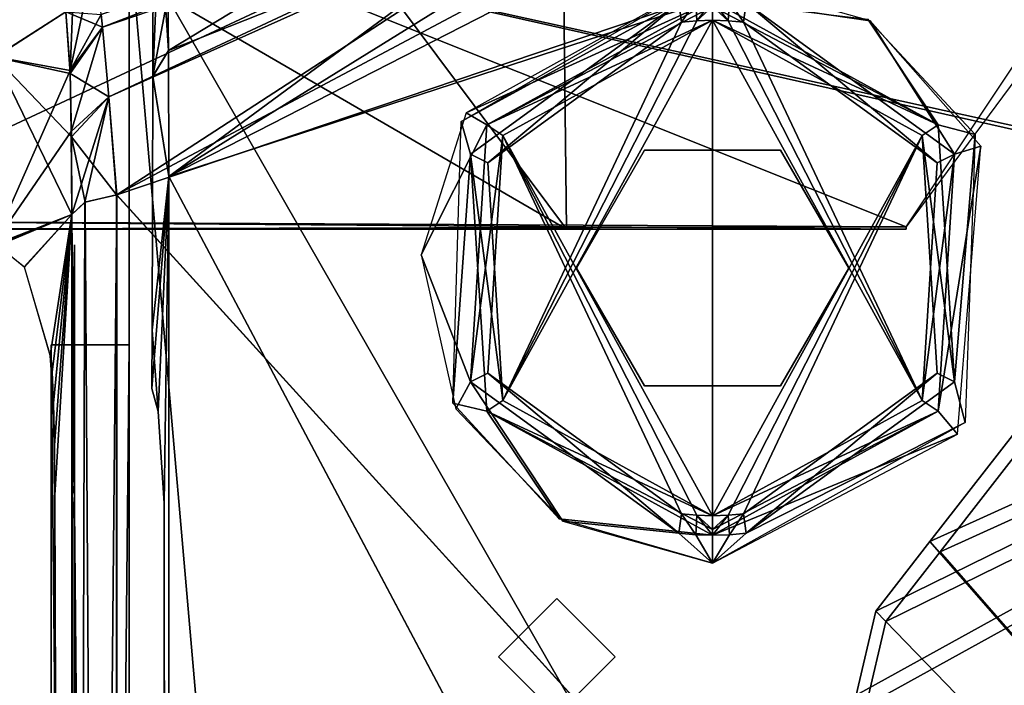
# Model space of a CAD drawing. Header units: millimetres. Extents: x -137 to 239, y -69 to 620.
# Tile 66 of 100: x -68 to -42, y 364 to 381. Entities that reach past the tile are written whole.
import ezdxf

# ---------------------------------------------------------------- set-up
doc = ezdxf.new("R2010")
doc.units = ezdxf.units.MM
doc.header["$LTSCALE"] = 65.185185
for name, color, linetype in [('1015', 7, 'CONTINUOUS'), ('1022', 7, 'CONTINUOUS'), ('1037', 7, 'CONTINUOUS'), ('1038', 7, 'CONTINUOUS'), ('105', 7, 'CONTINUOUS'), ('106', 7, 'CONTINUOUS'), ('114', 7, 'CONTINUOUS'), ('115', 7, 'CONTINUOUS'), ('1234', 7, 'CONTINUOUS'), ('1241', 7, 'CONTINUOUS'), ('131', 7, 'CONTINUOUS'), ('132', 7, 'CONTINUOUS'), ('133', 7, 'CONTINUOUS'), ('162', 7, 'CONTINUOUS'), ('178', 7, 'CONTINUOUS'), ('179', 7, 'CONTINUOUS'), ('180', 7, 'CONTINUOUS'), ('198', 7, 'CONTINUOUS'), ('199', 7, 'CONTINUOUS'), ('200', 7, 'CONTINUOUS'), ('226', 7, 'CONTINUOUS'), ('231', 7, 'CONTINUOUS'), ('358', 7, 'CONTINUOUS'), ('359', 7, 'CONTINUOUS'), ('360', 7, 'CONTINUOUS'), ('363', 7, 'CONTINUOUS'), ('63', 7, 'CONTINUOUS'), ('666', 7, 'CONTINUOUS'), ('67', 7, 'CONTINUOUS'), ('68', 7, 'CONTINUOUS'), ('692', 7, 'CONTINUOUS'), ('72', 7, 'CONTINUOUS'), ('768', 7, 'CONTINUOUS'), ('769', 7, 'CONTINUOUS'), ('772', 7, 'CONTINUOUS'), ('773', 7, 'CONTINUOUS'), ('864', 7, 'CONTINUOUS'), ('865', 7, 'CONTINUOUS'), ('882', 7, 'CONTINUOUS'), ('883', 7, 'CONTINUOUS'), ('884', 7, 'CONTINUOUS'), ('885', 7, 'CONTINUOUS'), ('886', 7, 'CONTINUOUS'), ('917', 7, 'CONTINUOUS'), ('918', 7, 'CONTINUOUS'), ('920', 7, 'CONTINUOUS'), ('956', 7, 'CONTINUOUS'), ('957', 7, 'CONTINUOUS'), ('989', 7, 'CONTINUOUS'), ('990', 7, 'CONTINUOUS'), ('991', 7, 'CONTINUOUS'), ('992', 7, 'CONTINUOUS'), ('993', 7, 'CONTINUOUS')]:
    doc.layers.add(name, color=color, linetype=linetype)

msp = doc.modelspace()

# ---------------------------------------------------------------- linework, layer by layer
at = {"layer": '1015', "color": 7, "linetype": 'Continuous'}
for points in [[(-66.4, 375.397, 140.465), (-66.458, 373.198, 140.5), (-66.458, 372.638, 158.584), (-66.4, 375.397, 140.465)], [(-66.4, 374.831, 158.755), (-66.4, 375.397, 140.465), (-66.458, 372.638, 158.584), (-66.4, 374.831, 158.755)], [(-66.4, 372.553, 176.911), (-66.4, 374.831, 158.755), (-66.458, 370.386, 176.535), (-66.4, 372.553, 176.911)], [(-66.458, 370.386, 176.535), (-66.4, 374.831, 158.755), (-66.458, 372.638, 158.584), (-66.458, 370.386, 176.535)]]:
    msp.add_3dface(points, dxfattribs=at)
at = {"layer": '1022', "color": 7, "linetype": 'Continuous'}
for points in [[(-66.4, 368.954, 180.994), (-66.458, 368.309, 178.891), (-66.458, 275.394, 199.972), (-66.4, 368.954, 180.994)], [(-66.4, 246.253, 205.87), (-66.4, 368.954, 180.994), (-66.458, 275.394, 199.972), (-66.4, 246.253, 205.87)]]:
    msp.add_3dface(points, dxfattribs=at)
at = {"layer": '1037', "linetype": 'Continuous'}
for points in [[(-14.915, 334.047, 210.017), (-14.915, 381.149, 196.51), (-46.307, 363.811, 192.731), (-14.915, 334.047, 210.017)], [(-46.307, 363.811, 192.731), (-14.915, 381.149, 196.51), (-45.806, 365.978, 192.25), (-46.307, 363.811, 192.731)], [(-45.806, 365.978, 192.25), (-14.915, 381.149, 196.51), (-44.41, 367.77, 192.125), (-45.806, 365.978, 192.25)], [(-44.41, 367.77, 192.125), (-14.915, 381.149, 196.51), (-41.897, 370.997, 191.9), (-44.41, 367.77, 192.125)]]:
    msp.add_3dface(points, dxfattribs=at)
at = {"layer": '1038', "linetype": 'Continuous'}
for points in [[(-41.638, 370.73, 190.972), (-14.656, 333.781, 209.088), (-44.151, 367.504, 191.196), (-41.638, 370.73, 190.972)], [(-44.151, 367.504, 191.196), (-14.656, 333.781, 209.088), (-45.547, 365.712, 191.321), (-44.151, 367.504, 191.196)], [(-14.656, 333.781, 209.088), (-46.049, 363.545, 191.803), (-45.547, 365.712, 191.321), (-14.656, 333.781, 209.088)]]:
    msp.add_3dface(points, dxfattribs=at)
at = {"layer": '105', "color": 7, "linetype": 'Continuous'}
for points in [[(-34.242, 393.221, -197.255), (0, 304.783, -224.258), (-65.32, 376.686, -191.759), (-34.242, 393.221, -197.255)], [(-65.32, 376.686, -191.759), (0, 304.783, -224.258), (-65.32, 249.752, -218.145), (-65.32, 376.686, -191.759)]]:
    msp.add_3dface(points, dxfattribs=at)
at = {"layer": '106', "color": 7, "linetype": 'Continuous'}
for points in [[(0, 398.023, -196.507), (-63.974, 377.154, -188.912), (-0.001, 256.481, -228.654), (0, 398.023, -196.507)], [(-63.974, 377.154, -188.912), (0, 398.023, -196.507), (-49.493, 386.139, -191.983), (-63.974, 377.154, -188.912)], [(-63.974, 377.154, -188.912), (-63.984, 250.391, -215.485), (-0.001, 256.481, -228.654), (-63.974, 377.154, -188.912)]]:
    msp.add_3dface(points, dxfattribs=at)
at = {"layer": '114', "color": 7, "linetype": 'Continuous'}
for points in [[(-68.382, 385.097, -137.499), (-66.623, 381.387, -184.53), (-68.445, 380.223, -137.501), (-68.382, 385.097, -137.499)], [(-68.445, 380.223, -137.501), (-66.623, 381.387, -184.53), (-66.515, 379.8, -187.875), (-68.445, 380.223, -137.501)], [(-68.391, 375.368, -140.465), (-68.445, 380.223, -137.501), (-66.474, 376.18, -190.102), (-68.391, 375.368, -140.465)], [(-66.474, 376.18, -190.102), (-68.445, 380.223, -137.501), (-66.484, 378.172, -189.208), (-66.474, 376.18, -190.102)], [(-66.484, 378.172, -189.208), (-68.445, 380.223, -137.501), (-66.515, 379.8, -187.875), (-66.484, 378.172, -189.208)], [(-67.69, 374.823, -158.885), (-68.391, 375.368, -140.465), (-66.474, 376.18, -190.102), (-67.69, 374.823, -158.885)], [(-67.025, 372.553, -176.911), (-67.69, 374.823, -158.885), (-66.474, 376.18, -190.102), (-67.025, 372.553, -176.911)], [(-66.942, 371.33, -179.46), (-67.025, 372.553, -176.911), (-66.474, 376.18, -190.102), (-66.942, 371.33, -179.46)], [(-66.912, 368.955, -180.994), (-66.942, 371.33, -179.46), (-66.474, 376.18, -190.102), (-66.912, 368.955, -180.994)], [(-66.515, 249.552, -216.411), (-66.912, 368.955, -180.994), (-66.474, 376.18, -190.102), (-66.515, 249.552, -216.411)], [(-66.934, 246.25, -205.871), (-66.912, 368.955, -180.994), (-66.515, 249.552, -216.411), (-66.934, 246.25, -205.871)]]:
    msp.add_3dface(points, dxfattribs=at)
at = {"layer": '115', "color": 7, "linetype": 'Continuous'}
for points in [[(-64.371, 386.261, -140.5), (-64.39, 379.73, -140.5), (-64.185, 384.611, -162.312), (-64.371, 386.261, -140.5)], [(-64.185, 384.611, -162.312), (-64.39, 379.73, -140.5), (-64.004, 381.79, -183.972), (-64.185, 384.611, -162.312)], [(-64.004, 381.79, -183.972), (-64.39, 379.73, -140.5), (-63.983, 380.394, -186.886), (-64.004, 381.79, -183.972)], [(-63.983, 380.394, -186.886), (-64.39, 379.73, -140.5), (-63.974, 377.154, -188.912), (-63.983, 380.394, -186.886)], [(-64.39, 379.73, -140.5), (-64.408, 373.198, -140.506), (-63.974, 377.154, -188.912), (-64.39, 379.73, -140.5)], [(-64.412, 371.698, -140.512), (-64.253, 371.106, -158.927), (-63.974, 377.154, -188.912), (-64.412, 371.698, -140.512)], [(-64.408, 373.198, -140.506), (-64.412, 371.698, -140.512), (-63.974, 377.154, -188.912), (-64.408, 373.198, -140.506)], [(-64.253, 371.106, -158.927), (-64.1, 368.748, -177.187), (-63.974, 377.154, -188.912), (-64.253, 371.106, -158.927)], [(-63.974, 377.154, -188.912), (-64.1, 368.748, -177.187), (-63.984, 250.391, -215.485), (-63.974, 377.154, -188.912)], [(-64.1, 368.748, -177.187), (-64.104, 246.073, -202.169), (-63.984, 250.391, -215.485), (-64.1, 368.748, -177.187)]]:
    msp.add_3dface(points, dxfattribs=at)
at = {"layer": '1234', "color": 7, "linetype": 'Continuous'}
for points in [[(-73.726, 375.802, -131.2), (-53.999, 397.482, -130.77), (-75.387, 388.356, -131.056), (-73.726, 375.802, -131.2)], [(-53.751, 375.802, -131.2), (-53.999, 397.482, -130.77), (-73.726, 375.802, -131.2), (-53.751, 375.802, -131.2)]]:
    msp.add_3dface(points, dxfattribs=at)
at = {"layer": '1241', "color": 7, "linetype": 'Continuous'}
for points in [[(-53.751, 375.803, 131.2), (-68, 394.891, 130.867), (-53.999, 397.482, 130.77), (-53.751, 375.803, 131.2)], [(-75.386, 388.355, 131.056), (-68, 394.891, 130.867), (-53.751, 375.803, 131.2), (-75.386, 388.355, 131.056)], [(-73.73, 375.81, 131.2), (-75.386, 388.355, 131.056), (-53.751, 375.803, 131.2), (-73.73, 375.81, 131.2)]]:
    msp.add_3dface(points, dxfattribs=at)
at = {"layer": '131', "color": 7, "linetype": 'Continuous'}
for points in [[(-34.242, 393.221, -197.255), (-65.686, 380.996, -188.868), (-65.716, 381.321, -188.459), (-34.242, 393.221, -197.255)], [(-34.242, 393.221, -197.255), (-65.524, 379.204, -190.488), (-65.686, 380.996, -188.868), (-34.242, 393.221, -197.255)], [(-34.242, 393.221, -197.255), (-65.32, 376.686, -191.759), (-65.524, 379.204, -190.488), (-34.242, 393.221, -197.255)]]:
    msp.add_3dface(points, dxfattribs=at)
at = {"layer": '132', "color": 7, "linetype": 'Continuous'}
for points in [[(-66.515, 379.8, -187.875), (-66.623, 381.387, -184.53), (-65.686, 380.996, -188.868), (-66.515, 379.8, -187.875)], [(-65.686, 380.996, -188.868), (-66.623, 381.387, -184.53), (-65.716, 381.321, -188.459), (-65.686, 380.996, -188.868)], [(-65.524, 379.204, -190.488), (-66.515, 379.8, -187.875), (-65.686, 380.996, -188.868), (-65.524, 379.204, -190.488)], [(-66.484, 378.172, -189.208), (-66.515, 379.8, -187.875), (-65.524, 379.204, -190.488), (-66.484, 378.172, -189.208)], [(-65.32, 376.686, -191.759), (-66.484, 378.172, -189.208), (-65.524, 379.204, -190.488), (-65.32, 376.686, -191.759)], [(-66.484, 378.172, -189.208), (-65.32, 376.686, -191.759), (-66.129, 376.491, -191.099), (-66.484, 378.172, -189.208)], [(-66.474, 376.18, -190.102), (-66.484, 378.172, -189.208), (-66.129, 376.491, -191.099), (-66.474, 376.18, -190.102)]]:
    msp.add_3dface(points, dxfattribs=at)
at = {"layer": '133', "color": 7, "linetype": 'Continuous'}
for points in [[(-65.32, 376.686, -191.759), (-65.32, 249.752, -218.145), (-66.129, 376.491, -191.099), (-65.32, 376.686, -191.759)], [(-65.32, 249.752, -218.145), (-66.474, 376.18, -190.102), (-66.129, 376.491, -191.099), (-65.32, 249.752, -218.145)], [(-65.32, 249.752, -218.145), (-66.515, 249.552, -216.411), (-66.474, 376.18, -190.102), (-65.32, 249.752, -218.145)]]:
    msp.add_3dface(points, dxfattribs=at)
at = {"layer": '162', "color": 7, "linetype": 'Continuous'}
for points in [[(-64.004, 381.79, -183.972), (-63.983, 380.394, -186.886), (-49.493, 386.139, -191.983), (-64.004, 381.79, -183.972)], [(-63.983, 380.394, -186.886), (-63.974, 377.154, -188.912), (-49.493, 386.139, -191.983), (-63.983, 380.394, -186.886)]]:
    msp.add_3dface(points, dxfattribs=at)
at = {"layer": '178', "color": 7, "linetype": 'Continuous'}
for points in [[(-50.976, 386.01, 194.72), (-65.319, 376.686, 191.759), (0, 398.745, 199.326), (-50.976, 386.01, 194.72)], [(0, 398.745, 199.326), (-65.319, 376.686, 191.759), (0, 304.783, 224.258), (0, 398.745, 199.326)], [(0, 304.783, 224.258), (-65.319, 376.686, 191.759), (-65.319, 249.742, 218.146), (0, 304.783, 224.258)]]:
    msp.add_3dface(points, dxfattribs=at)
at = {"layer": '179', "color": 7, "linetype": 'Continuous'}
for points in [[(-63.974, 377.15, 188.912), (-33.426, 392.793, 194.455), (0.001, 256.481, 228.654), (-63.974, 377.15, 188.912)], [(-63.984, 250.391, 215.485), (-63.974, 377.15, 188.912), (0.001, 256.481, 228.654), (-63.984, 250.391, 215.485)]]:
    msp.add_3dface(points, dxfattribs=at)
at = {"layer": '180', "color": 7, "linetype": 'Continuous'}
for points in [[(-64.371, 386.261, 140.5), (-63.983, 380.393, 186.887), (-64.39, 379.729, 140.5), (-64.371, 386.261, 140.5)], [(-64.371, 386.261, 140.5), (-64.004, 381.789, 183.972), (-63.983, 380.393, 186.887), (-64.371, 386.261, 140.5)], [(-63.983, 380.393, 186.887), (-63.974, 377.15, 188.912), (-64.39, 379.729, 140.5), (-63.983, 380.393, 186.887)], [(-64.39, 379.729, 140.5), (-63.974, 377.15, 188.912), (-64.408, 373.198, 140.503), (-64.39, 379.729, 140.5)], [(-64.408, 373.198, 140.503), (-63.974, 377.15, 188.912), (-64.253, 371.106, 158.921), (-64.408, 373.198, 140.503)], [(-64.253, 371.106, 158.921), (-63.974, 377.15, 188.912), (-64.1, 368.748, 177.187), (-64.253, 371.106, 158.921)], [(-63.974, 377.15, 188.912), (-63.984, 250.391, 215.485), (-64.1, 368.748, 177.187), (-63.974, 377.15, 188.912)], [(-64.412, 371.698, 140.506), (-64.408, 373.198, 140.503), (-64.253, 371.106, 158.921), (-64.412, 371.698, 140.506)], [(-64.1, 368.748, 177.187), (-63.984, 250.391, 215.485), (-64.104, 246.073, 202.169), (-64.1, 368.748, 177.187)]]:
    msp.add_3dface(points, dxfattribs=at)
at = {"layer": '198', "color": 7, "linetype": 'Continuous'}
for points in [[(-67.492, 383.949, 161.071), (-68.382, 385.098, 137.498), (-68.444, 380.235, 137.5), (-67.492, 383.949, 161.071)], [(-66.623, 381.387, 184.53), (-67.492, 383.949, 161.071), (-68.444, 380.235, 137.5), (-66.623, 381.387, 184.53)], [(-66.517, 379.881, 187.784), (-66.623, 381.387, 184.53), (-68.444, 380.235, 137.5), (-66.517, 379.881, 187.784)], [(-68.505, 375.386, 137.502), (-66.517, 379.881, 187.784), (-68.444, 380.235, 137.5), (-68.505, 375.386, 137.502)], [(-66.485, 378.309, 189.122), (-66.517, 379.881, 187.784), (-68.505, 375.386, 137.502), (-66.485, 378.309, 189.122)], [(-66.474, 376.179, 190.102), (-66.485, 378.309, 189.122), (-68.505, 375.386, 137.502), (-66.474, 376.179, 190.102)], [(-68.391, 375.392, 140.465), (-66.474, 376.179, 190.102), (-68.505, 375.386, 137.502), (-68.391, 375.392, 140.465)], [(-67.695, 374.832, 158.754), (-66.474, 376.179, 190.102), (-68.391, 375.392, 140.465), (-67.695, 374.832, 158.754)], [(-67.025, 372.553, 176.911), (-66.474, 376.179, 190.102), (-67.695, 374.832, 158.754), (-67.025, 372.553, 176.911)], [(-66.978, 372.117, 178.274), (-66.474, 376.179, 190.102), (-67.025, 372.553, 176.911), (-66.978, 372.117, 178.274)], [(-66.942, 371.326, 179.467), (-66.474, 376.179, 190.102), (-66.978, 372.117, 178.274), (-66.942, 371.326, 179.467)], [(-66.919, 370.245, 180.394), (-66.474, 376.179, 190.102), (-66.942, 371.326, 179.467), (-66.919, 370.245, 180.394)], [(-66.912, 368.954, 180.994), (-66.474, 376.179, 190.102), (-66.919, 370.245, 180.394), (-66.912, 368.954, 180.994)], [(-66.515, 249.552, 216.412), (-66.474, 376.179, 190.102), (-66.912, 368.954, 180.994), (-66.515, 249.552, 216.412)], [(-66.934, 246.25, 205.872), (-66.515, 249.552, 216.412), (-66.912, 368.954, 180.994), (-66.934, 246.25, 205.872)]]:
    msp.add_3dface(points, dxfattribs=at)
at = {"layer": '199', "color": 7, "linetype": 'Continuous'}
for points in [[(-66.517, 379.881, 187.784), (-65.875, 382.9, 184.715), (-66.417, 382.229, 184.64), (-66.517, 379.881, 187.784)], [(-65.875, 382.9, 184.715), (-66.517, 379.881, 187.784), (-65.716, 381.321, 188.46), (-65.875, 382.9, 184.715)], [(-66.623, 381.387, 184.53), (-66.517, 379.881, 187.784), (-66.417, 382.229, 184.64), (-66.623, 381.387, 184.53)], [(-65.716, 381.321, 188.46), (-66.517, 379.881, 187.784), (-65.685, 380.993, 188.871), (-65.716, 381.321, 188.46)], [(-66.517, 379.881, 187.784), (-66.485, 378.309, 189.122), (-65.685, 380.993, 188.871), (-66.517, 379.881, 187.784)], [(-65.685, 380.993, 188.871), (-66.485, 378.309, 189.122), (-65.523, 379.201, 190.49), (-65.685, 380.993, 188.871)], [(-66.485, 378.309, 189.122), (-66.474, 376.179, 190.102), (-65.523, 379.201, 190.49), (-66.485, 378.309, 189.122)], [(-66.474, 376.179, 190.102), (-66.134, 376.489, 191.093), (-65.523, 379.201, 190.49), (-66.474, 376.179, 190.102)], [(-66.134, 376.489, 191.093), (-65.319, 376.686, 191.759), (-65.523, 379.201, 190.49), (-66.134, 376.489, 191.093)]]:
    msp.add_3dface(points, dxfattribs=at)
at = {"layer": '200', "color": 7, "linetype": 'Continuous'}
for points in [[(-50.976, 386.01, 194.72), (-65.716, 381.321, 188.46), (-65.685, 380.993, 188.871), (-50.976, 386.01, 194.72)], [(-50.976, 386.01, 194.72), (-65.685, 380.993, 188.871), (-65.523, 379.201, 190.49), (-50.976, 386.01, 194.72)], [(-65.319, 376.686, 191.759), (-50.976, 386.01, 194.72), (-65.523, 379.201, 190.49), (-65.319, 376.686, 191.759)]]:
    msp.add_3dface(points, dxfattribs=at)
at = {"layer": '226', "color": 7, "linetype": 'Continuous'}
for points in [[(-65.319, 249.742, 218.146), (-65.319, 376.686, 191.759), (-66.515, 249.552, 216.412), (-65.319, 249.742, 218.146)], [(-65.319, 376.686, 191.759), (-66.134, 376.489, 191.093), (-66.515, 249.552, 216.412), (-65.319, 376.686, 191.759)], [(-66.134, 376.489, 191.093), (-66.474, 376.179, 190.102), (-66.515, 249.552, 216.412), (-66.134, 376.489, 191.093)]]:
    msp.add_3dface(points, dxfattribs=at)
at = {"layer": '231', "color": 7, "linetype": 'Continuous'}
for points in [[(-64.004, 381.789, 183.972), (-39.205, 395.417, 188.26), (-63.983, 380.393, 186.887), (-64.004, 381.789, 183.972)], [(-63.983, 380.393, 186.887), (-39.205, 395.417, 188.26), (-63.974, 377.15, 188.912), (-63.983, 380.393, 186.887)], [(-63.974, 377.15, 188.912), (-39.205, 395.417, 188.26), (-33.426, 392.793, 194.455), (-63.974, 377.15, 188.912)]]:
    msp.add_3dface(points, dxfattribs=at)
at = {"layer": '358', "color": 7, "linetype": 'Continuous'}
for points in [[(-65, 372.828, 137.5), (-65, 372.382, 157.91), (-65, 171.928, 137.5), (-65, 372.828, 137.5)], [(-65, 372.828, -137.5), (-65, 171.928, -137.5), (-65, 70.888, -143.106), (-65, 372.828, -137.5)], [(-65, 372.382, -157.91), (-65, 372.828, -137.5), (-65, 70.888, -143.106), (-65, 372.382, -157.91)], [(-65, 93.582, 175.178), (-65, 70.888, 143.106), (-65, 372.382, 157.91), (-65, 93.582, 175.178)], [(-65, 372.382, 157.91), (-65, 70.888, 143.106), (-65, 171.928, 137.5), (-65, 372.382, 157.91)], [(-65, 369.778, 178.157), (-65, 93.582, 175.178), (-65, 372.382, 157.91), (-65, 369.778, 178.157)], [(-65, 369.778, -178.157), (-65, 372.382, -157.91), (-65, 93.582, -175.178), (-65, 369.778, -178.157)], [(-65, 93.582, -175.178), (-65, 372.382, -157.91), (-65, 70.888, -143.106), (-65, 93.582, -175.178)], [(-65, 246.315, 203.393), (-65, 93.582, 175.178), (-65, 369.778, 178.157), (-65, 246.315, 203.393)], [(-65, 246.315, -203.393), (-65, 369.778, -178.157), (-65, 120.301, -203.983), (-65, 246.315, -203.393)], [(-65, 120.301, -203.983), (-65, 369.778, -178.157), (-65, 93.582, -175.178), (-65, 120.301, -203.983)]]:
    msp.add_3dface(points, dxfattribs=at)
at = {"layer": '359', "color": 7, "linetype": 'Continuous'}
for points in [[(-67, 372.828, -137.5), (-67, 372.382, -157.91), (-67, 171.928, -137.5), (-67, 372.828, -137.5)], [(-67, 372.828, 137.5), (-67, 171.928, 137.5), (-67, 70.888, 143.106), (-67, 372.828, 137.5)], [(-67, 372.382, 157.91), (-67, 372.828, 137.5), (-67, 70.888, 143.106), (-67, 372.382, 157.91)], [(-67, 93.582, -175.178), (-67, 70.888, -143.106), (-67, 372.382, -157.91), (-67, 93.582, -175.178)], [(-67, 372.382, -157.91), (-67, 70.888, -143.106), (-67, 171.928, -137.5), (-67, 372.382, -157.91)], [(-67, 369.778, -178.157), (-67, 93.582, -175.178), (-67, 372.382, -157.91), (-67, 369.778, -178.157)], [(-67, 369.778, 178.157), (-67, 372.382, 157.91), (-67, 93.582, 175.178), (-67, 369.778, 178.157)], [(-67, 93.582, 175.178), (-67, 372.382, 157.91), (-67, 70.888, 143.106), (-67, 93.582, 175.178)], [(-67, 246.315, -203.393), (-67, 93.582, -175.178), (-67, 369.778, -178.157), (-67, 246.315, -203.393)], [(-67, 246.315, 203.393), (-67, 369.778, 178.157), (-67, 120.301, 203.983), (-67, 246.315, 203.393)], [(-67, 120.301, 203.983), (-67, 369.778, 178.157), (-67, 93.582, 175.178), (-67, 120.301, 203.983)]]:
    msp.add_3dface(points, dxfattribs=at)
at = {"layer": '360', "color": 7, "linetype": 'Continuous'}
for points in [[(-65, 372.828, 137.5), (-65, 171.928, 137.5), (-67, 372.828, 137.5), (-65, 372.828, 137.5)], [(-65, 171.928, 137.5), (-67, 171.928, 137.5), (-67, 372.828, 137.5), (-65, 171.928, 137.5)]]:
    msp.add_3dface(points, dxfattribs=at)
at = {"layer": '363', "color": 7, "linetype": 'Continuous'}
for points in [[(-65, 171.928, -137.5), (-65, 372.828, -137.5), (-67, 171.928, -137.5), (-65, 171.928, -137.5)], [(-65, 372.828, -137.5), (-67, 372.828, -137.5), (-67, 171.928, -137.5), (-65, 372.828, -137.5)]]:
    msp.add_3dface(points, dxfattribs=at)
at = {"layer": '63', "color": 7, "linetype": 'Continuous'}
for points in [[(-62.5, 354.8, 140), (65, 383.482, 140), (-65, 354.8, 140), (-62.5, 354.8, 140)], [(-65, 354.8, 140), (65, 383.482, 140), (-65, 383.482, 140), (-65, 354.8, 140)], [(62.5, 354.8, 140), (65, 383.482, 140), (-62.5, 354.8, 140), (62.5, 354.8, 140)]]:
    msp.add_3dface(points, dxfattribs=at)
at = {"layer": '666', "color": 7, "linetype": 'Continuous'}
for points in [[(-45.025, 375.859, -134), (-74.859, 387.788, -133.869), (-28.49, 398.182, -133.544), (-45.025, 375.859, -134)], [(-73.273, 376.008, -134), (-74.859, 387.788, -133.869), (-45.025, 375.859, -134), (-73.273, 376.008, -134)], [(-73.235, 375.8, -134), (-73.273, 376.008, -134), (-45.025, 375.8, -134), (-73.235, 375.8, -134)], [(-45.025, 375.8, -134), (-73.273, 376.008, -134), (-45.025, 375.859, -134), (-45.025, 375.8, -134)]]:
    msp.add_3dface(points, dxfattribs=at)
at = {"layer": '67', "color": 7, "linetype": 'Continuous'}
for points in [[(65, 354.8, -140), (62.5, 354.8, -140), (-65, 383.482, -140), (65, 354.8, -140)], [(-65, 383.482, -140), (62.5, 354.8, -140), (-62.5, 354.8, -140), (-65, 383.482, -140)], [(65, 383.482, -140), (65, 354.8, -140), (-65, 383.482, -140), (65, 383.482, -140)], [(-65, 354.8, -140), (-65, 383.482, -140), (-62.5, 354.8, -140), (-65, 354.8, -140)]]:
    msp.add_3dface(points, dxfattribs=at)
at = {"layer": '68', "color": 7, "linetype": 'Continuous'}
for points in [[(-65, 156.8, -137.5), (-15, 166, -137.5), (65, 383.482, -137.5), (-65, 156.8, -137.5)], [(-65, 383.482, -137.5), (-65, 156.8, -137.5), (65, 383.482, -137.5), (-65, 383.482, -137.5)]]:
    msp.add_3dface(points, dxfattribs=at)
at = {"layer": '692', "color": 7, "linetype": 'Continuous'}
for points in [[(-73.273, 376.008, 134), (-32.147, 395.201, 133.658), (-74.859, 387.788, 133.869), (-73.273, 376.008, 134)], [(-45.025, 375.859, 134), (-32.147, 395.201, 133.658), (-73.273, 376.008, 134), (-45.025, 375.859, 134)], [(-73.235, 375.8, 134), (-45.025, 375.859, 134), (-73.273, 376.008, 134), (-73.235, 375.8, 134)], [(-45.025, 375.8, 134), (-45.025, 375.859, 134), (-73.235, 375.8, 134), (-45.025, 375.8, 134)]]:
    msp.add_3dface(points, dxfattribs=at)
at = {"layer": '72', "color": 7, "linetype": 'Continuous'}
for points in [[(65, 383.482, 137.5), (65, 156.8, 137.5), (-65, 383.482, 137.5), (65, 383.482, 137.5)], [(65, 156.8, 137.5), (-65, 156.8, 137.5), (-65, 383.482, 137.5), (65, 156.8, 137.5)]]:
    msp.add_3dface(points, dxfattribs=at)
at = {"layer": '768', "color": 7, "linetype": 'Continuous'}
for points in [[(-53.5, 374.8, -140), (-51.75, 377.831, -140), (-53.5, 374.8, -155.5), (-53.5, 374.8, -140)], [(-53.5, 374.8, -155.5), (-51.75, 377.831, -140), (-51.75, 377.831, -155.5), (-53.5, 374.8, -155.5)], [(-51.75, 377.831, -140), (-48.25, 377.831, -140), (-51.75, 377.831, -155.5), (-51.75, 377.831, -140)], [(-51.75, 377.831, -155.5), (-48.25, 377.831, -140), (-48.25, 377.831, -155.5), (-51.75, 377.831, -155.5)], [(-48.25, 377.831, -140), (-46.5, 374.8, -140), (-48.25, 377.831, -155.5), (-48.25, 377.831, -140)], [(-48.25, 377.831, -155.5), (-46.5, 374.8, -140), (-46.5, 374.8, -155.5), (-48.25, 377.831, -155.5)]]:
    msp.add_3dface(points, dxfattribs=at)
at = {"layer": '769', "color": 7, "linetype": 'Continuous'}
for points in [[(-53.5, 374.8, -140), (-53.5, 374.8, -155.5), (-51.75, 371.769, -155.5), (-53.5, 374.8, -140)], [(-51.75, 371.769, -140), (-53.5, 374.8, -140), (-51.75, 371.769, -155.5), (-51.75, 371.769, -140)], [(-46.5, 374.8, -155.5), (-46.5, 374.8, -140), (-48.25, 371.769, -140), (-46.5, 374.8, -155.5)], [(-46.5, 374.8, -155.5), (-48.25, 371.769, -140), (-48.25, 371.769, -155.5), (-46.5, 374.8, -155.5)], [(-48.25, 371.769, -140), (-51.75, 371.769, -140), (-48.25, 371.769, -155.5), (-48.25, 371.769, -140)], [(-48.25, 371.769, -155.5), (-51.75, 371.769, -140), (-51.75, 371.769, -155.5), (-48.25, 371.769, -155.5)]]:
    msp.add_3dface(points, dxfattribs=at)
at = {"layer": '772', "color": 7, "linetype": 'Continuous'}
for points in [[(-53.5, 374.8, 140), (-53.5, 374.8, 155.5), (-51.75, 377.831, 155.5), (-53.5, 374.8, 140)], [(-51.75, 377.831, 140), (-53.5, 374.8, 140), (-51.75, 377.831, 155.5), (-51.75, 377.831, 140)], [(-48.25, 377.831, 140), (-51.75, 377.831, 140), (-48.25, 377.831, 155.5), (-48.25, 377.831, 140)], [(-48.25, 377.831, 155.5), (-51.75, 377.831, 140), (-51.75, 377.831, 155.5), (-48.25, 377.831, 155.5)], [(-46.5, 374.8, 140), (-48.25, 377.831, 140), (-46.5, 374.8, 155.5), (-46.5, 374.8, 140)], [(-46.5, 374.8, 155.5), (-48.25, 377.831, 140), (-48.25, 377.831, 155.5), (-46.5, 374.8, 155.5)]]:
    msp.add_3dface(points, dxfattribs=at)
at = {"layer": '773', "color": 7, "linetype": 'Continuous'}
for points in [[(-53.5, 374.8, 155.5), (-53.5, 374.8, 140), (-51.75, 371.769, 140), (-53.5, 374.8, 155.5)], [(-51.75, 371.769, 155.5), (-53.5, 374.8, 155.5), (-51.75, 371.769, 140), (-51.75, 371.769, 155.5)], [(-46.5, 374.8, 140), (-46.5, 374.8, 155.5), (-48.25, 371.769, 155.5), (-46.5, 374.8, 140)], [(-46.5, 374.8, 140), (-48.25, 371.769, 155.5), (-48.25, 371.769, 140), (-46.5, 374.8, 140)], [(-48.25, 371.769, 155.5), (-51.75, 371.769, 155.5), (-48.25, 371.769, 140), (-48.25, 371.769, 155.5)], [(-48.25, 371.769, 140), (-51.75, 371.769, 155.5), (-51.75, 371.769, 140), (-48.25, 371.769, 140)]]:
    msp.add_3dface(points, dxfattribs=at)
at = {"layer": '864', "color": 7, "linetype": 'Continuous'}
for points in [[(-55.5, 364.8, 147.5), (-54, 366.3, 147.5), (-55.5, 364.8, 140), (-55.5, 364.8, 147.5)], [(-55.5, 364.8, 140), (-54, 366.3, 147.5), (-54, 366.3, 140), (-55.5, 364.8, 140)], [(-54, 366.3, 147.5), (-52.5, 364.8, 147.5), (-54, 366.3, 140), (-54, 366.3, 147.5)], [(-54, 366.3, 140), (-52.5, 364.8, 147.5), (-52.5, 364.8, 140), (-54, 366.3, 140)]]:
    msp.add_3dface(points, dxfattribs=at)
at = {"layer": '865', "color": 7, "linetype": 'Continuous'}
for points in [[(-55.5, 364.8, 147.5), (-55.5, 364.8, 140), (-54, 363.3, 140), (-55.5, 364.8, 147.5)], [(-54, 363.3, 147.5), (-55.5, 364.8, 147.5), (-54, 363.3, 140), (-54, 363.3, 147.5)], [(-52.5, 364.8, 140), (-52.5, 364.8, 147.5), (-54, 363.3, 147.5), (-52.5, 364.8, 140)], [(-52.5, 364.8, 140), (-54, 363.3, 147.5), (-54, 363.3, 140), (-52.5, 364.8, 140)]]:
    msp.add_3dface(points, dxfattribs=at)
at = {"layer": '882', "color": 7, "linetype": 'Continuous'}
for points in [[(-50, 382.308, -192.342), (-49.137, 381.62, -155.991), (-45.947, 381.16, -194.21), (-50, 382.308, -192.342)], [(-45.947, 381.16, -194.21), (-49.137, 381.62, -155.991), (-43.78, 377.726, -155.991), (-45.947, 381.16, -194.21)], [(-43.101, 377.931, -196.247), (-45.947, 381.16, -194.21), (-43.78, 377.726, -155.991), (-43.101, 377.931, -196.247)], [(-43.699, 370.523, -198.477), (-43.101, 377.931, -196.247), (-44.196, 371.116, -155.991), (-43.699, 370.523, -198.477)], [(-44.196, 371.116, -155.991), (-43.101, 377.931, -196.247), (-43.78, 377.726, -155.991), (-44.196, 371.116, -155.991)], [(-50, 367.926, -155.991), (-43.699, 370.523, -198.477), (-44.196, 371.116, -155.991), (-50, 367.926, -155.991)], [(-50, 367.205, -197.319), (-43.699, 370.523, -198.477), (-50, 367.926, -155.991), (-50, 367.205, -197.319)]]:
    msp.add_3dface(points, dxfattribs=at)
at = {"layer": '883', "color": 7, "linetype": 'Continuous'}
for points in [[(-49.568, 381.66, -155.991), (-50, 381.674, -155.991), (-49.599, 381.161, -155.5), (-49.568, 381.66, -155.991)], [(-49.599, 381.161, -155.5), (-50, 381.674, -155.991), (-50, 381.524, -155.643), (-49.599, 381.161, -155.5)], [(-50, 381.174, -155.5), (-49.599, 381.161, -155.5), (-50, 381.524, -155.643), (-50, 381.174, -155.5)], [(-49.2, 381.124, -155.5), (-49.568, 381.66, -155.991), (-49.599, 381.161, -155.5), (-49.2, 381.124, -155.5)], [(-49.137, 381.62, -155.991), (-49.568, 381.66, -155.991), (-49.2, 381.124, -155.5), (-49.137, 381.62, -155.991)], [(-49.137, 381.62, -155.991), (-49.2, 381.124, -155.5), (-44.227, 377.502, -155.5), (-49.137, 381.62, -155.991)], [(-43.78, 377.726, -155.991), (-49.137, 381.62, -155.991), (-44.227, 377.502, -155.5), (-43.78, 377.726, -155.991)], [(-44.196, 371.116, -155.991), (-43.78, 377.726, -155.991), (-44.612, 371.395, -155.5), (-44.196, 371.116, -155.991)], [(-44.612, 371.395, -155.5), (-43.78, 377.726, -155.991), (-44.227, 377.502, -155.5), (-44.612, 371.395, -155.5)], [(-50, 368.426, -155.5), (-44.196, 371.116, -155.991), (-44.612, 371.395, -155.5), (-50, 368.426, -155.5)], [(-50, 367.926, -155.991), (-44.196, 371.116, -155.991), (-50, 368.076, -155.643), (-50, 367.926, -155.991)], [(-50, 368.076, -155.643), (-44.196, 371.116, -155.991), (-50, 368.426, -155.5), (-50, 368.076, -155.643)]]:
    msp.add_3dface(points, dxfattribs=at)
at = {"layer": '884', "color": 7, "linetype": 'Continuous'}
for points in [[(-50, 368.426, -155.5), (-50, 381.174, -155.5), (-55.388, 378.205, -155.5), (-50, 368.426, -155.5)], [(-49.599, 381.161, -155.5), (-50, 381.174, -155.5), (-44.612, 371.395, -155.5), (-49.599, 381.161, -155.5)], [(-50, 381.174, -155.5), (-50, 368.426, -155.5), (-44.612, 371.395, -155.5), (-50, 381.174, -155.5)], [(-49.2, 381.124, -155.5), (-49.599, 381.161, -155.5), (-44.612, 371.395, -155.5), (-49.2, 381.124, -155.5)], [(-49.2, 381.124, -155.5), (-44.612, 371.395, -155.5), (-44.227, 377.502, -155.5), (-49.2, 381.124, -155.5)], [(-55.773, 372.099, -155.5), (-50.801, 368.477, -155.5), (-55.388, 378.205, -155.5), (-55.773, 372.099, -155.5)], [(-50.401, 368.439, -155.5), (-50, 368.426, -155.5), (-55.388, 378.205, -155.5), (-50.401, 368.439, -155.5)], [(-50.801, 368.477, -155.5), (-50.401, 368.439, -155.5), (-55.388, 378.205, -155.5), (-50.801, 368.477, -155.5)]]:
    msp.add_3dface(points, dxfattribs=at)
at = {"layer": '885', "color": 7, "linetype": 'Continuous'}
for points in [[(-50, 381.524, -155.643), (-50, 381.674, -155.991), (-55.803, 378.484, -155.991), (-50, 381.524, -155.643)], [(-50, 381.174, -155.5), (-50, 381.524, -155.643), (-55.803, 378.484, -155.991), (-50, 381.174, -155.5)], [(-55.388, 378.205, -155.5), (-50, 381.174, -155.5), (-55.803, 378.484, -155.991), (-55.388, 378.205, -155.5)], [(-56.22, 371.875, -155.991), (-55.388, 378.205, -155.5), (-55.803, 378.484, -155.991), (-56.22, 371.875, -155.991)], [(-55.773, 372.099, -155.5), (-55.388, 378.205, -155.5), (-56.22, 371.875, -155.991), (-55.773, 372.099, -155.5)], [(-50.864, 367.981, -155.991), (-55.773, 372.099, -155.5), (-56.22, 371.875, -155.991), (-50.864, 367.981, -155.991)], [(-50.801, 368.477, -155.5), (-55.773, 372.099, -155.5), (-50.864, 367.981, -155.991), (-50.801, 368.477, -155.5)], [(-50.433, 367.94, -155.991), (-50.801, 368.477, -155.5), (-50.864, 367.981, -155.991), (-50.433, 367.94, -155.991)], [(-50.401, 368.439, -155.5), (-50.801, 368.477, -155.5), (-50.433, 367.94, -155.991), (-50.401, 368.439, -155.5)], [(-50, 367.926, -155.991), (-50.401, 368.439, -155.5), (-50.433, 367.94, -155.991), (-50, 367.926, -155.991)], [(-50, 367.926, -155.991), (-50, 368.076, -155.643), (-50.401, 368.439, -155.5), (-50, 367.926, -155.991)], [(-50, 368.076, -155.643), (-50, 368.426, -155.5), (-50.401, 368.439, -155.5), (-50, 368.076, -155.643)]]:
    msp.add_3dface(points, dxfattribs=at)
at = {"layer": '886', "color": 7, "linetype": 'Continuous'}
for points in [[(-50, 381.674, -155.991), (-50, 382.308, -192.342), (-56.332, 378.79, -190.946), (-50, 381.674, -155.991)], [(-55.803, 378.484, -155.991), (-50, 381.674, -155.991), (-56.332, 378.79, -190.946), (-55.803, 378.484, -155.991)], [(-57.489, 375.137, -191.655), (-55.803, 378.484, -155.991), (-56.332, 378.79, -190.946), (-57.489, 375.137, -191.655)], [(-56.22, 371.875, -155.991), (-55.803, 378.484, -155.991), (-57.489, 375.137, -191.655), (-56.22, 371.875, -155.991)], [(-56.598, 371.179, -193.354), (-56.22, 371.875, -155.991), (-57.489, 375.137, -191.655), (-56.598, 371.179, -193.354)], [(-53.853, 368.293, -195.447), (-56.22, 371.875, -155.991), (-56.598, 371.179, -193.354), (-53.853, 368.293, -195.447)], [(-50.864, 367.981, -155.991), (-56.22, 371.875, -155.991), (-53.853, 368.293, -195.447), (-50.864, 367.981, -155.991)], [(-50, 367.205, -197.319), (-50.864, 367.981, -155.991), (-53.853, 368.293, -195.447), (-50, 367.205, -197.319)], [(-50, 367.205, -197.319), (-50.433, 367.94, -155.991), (-50.864, 367.981, -155.991), (-50, 367.205, -197.319)], [(-50, 367.205, -197.319), (-50, 367.926, -155.991), (-50.433, 367.94, -155.991), (-50, 367.205, -197.319)]]:
    msp.add_3dface(points, dxfattribs=at)
at = {"layer": '917', "color": 7, "linetype": 'Continuous'}
for points in [[(-66.458, 373.198, -140.5), (-66.4, 375.397, -140.465), (-66.4, 374.831, -158.755), (-66.458, 373.198, -140.5)], [(-66.458, 372.638, -158.584), (-66.458, 373.198, -140.5), (-66.4, 374.831, -158.755), (-66.458, 372.638, -158.584)], [(-66.4, 372.553, -176.911), (-66.458, 372.638, -158.584), (-66.4, 374.831, -158.755), (-66.4, 372.553, -176.911)], [(-66.458, 370.386, -176.535), (-66.458, 372.638, -158.584), (-66.4, 372.553, -176.911), (-66.458, 370.386, -176.535)]]:
    msp.add_3dface(points, dxfattribs=at)
at = {"layer": '918', "color": 7, "linetype": 'Continuous'}
for points in [[(-66.458, 370.386, -176.535), (-66.4, 372.553, -176.911), (-66.4, 371.331, -179.461), (-66.458, 370.386, -176.535)], [(-66.454, 370.226, -177.443), (-66.458, 370.386, -176.535), (-66.4, 371.331, -179.461), (-66.454, 370.226, -177.443)], [(-66.444, 370.062, -178.351), (-66.454, 370.226, -177.443), (-66.4, 371.331, -179.461), (-66.444, 370.062, -178.351)], [(-66.4, 368.954, -180.994), (-66.444, 370.062, -178.351), (-66.4, 371.331, -179.461), (-66.4, 368.954, -180.994)], [(-66.454, 369.186, -178.622), (-66.444, 370.062, -178.351), (-66.4, 368.954, -180.994), (-66.454, 369.186, -178.622)], [(-66.458, 368.309, -178.891), (-66.454, 369.186, -178.622), (-66.4, 368.954, -180.994), (-66.458, 368.309, -178.891)]]:
    msp.add_3dface(points, dxfattribs=at)
at = {"layer": '920', "color": 7, "linetype": 'Continuous'}
for points in [[(-66.458, 368.309, -178.891), (-66.4, 368.954, -180.994), (-66.4, 246.253, -205.87), (-66.458, 368.309, -178.891)], [(-66.458, 368.309, -178.891), (-66.4, 246.253, -205.87), (-66.458, 275.394, -199.972), (-66.458, 368.309, -178.891)]]:
    msp.add_3dface(points, dxfattribs=at)
at = {"layer": '956', "linetype": 'Continuous'}
for points in [[(-41.897, 370.997, -191.905), (-14.915, 334.047, -210.022), (-44.41, 367.77, -192.13), (-41.897, 370.997, -191.905)], [(-44.41, 367.77, -192.13), (-14.915, 334.047, -210.022), (-45.806, 365.978, -192.255), (-44.41, 367.77, -192.13)], [(-45.806, 365.978, -192.255), (-14.915, 334.047, -210.022), (-46.307, 363.811, -192.737), (-45.806, 365.978, -192.255)]]:
    msp.add_3dface(points, dxfattribs=at)
at = {"layer": '957', "linetype": 'Continuous'}
for points in [[(-14.656, 333.781, -209.093), (-14.656, 380.882, -195.587), (-46.049, 363.545, -191.808), (-14.656, 333.781, -209.093)], [(-46.049, 363.545, -191.808), (-14.656, 380.882, -195.587), (-45.547, 365.712, -191.326), (-46.049, 363.545, -191.808)], [(-45.547, 365.712, -191.326), (-14.656, 380.882, -195.587), (-44.151, 367.504, -191.202), (-45.547, 365.712, -191.326)], [(-44.151, 367.504, -191.202), (-14.656, 380.882, -195.587), (-41.638, 370.73, -190.977), (-44.151, 367.504, -191.202)]]:
    msp.add_3dface(points, dxfattribs=at)
at = {"layer": '989', "color": 7, "linetype": 'Continuous'}
for points in [[(-55.773, 377.501, 155.5), (-50.801, 381.123, 155.5), (-55.388, 371.395, 155.5), (-55.773, 377.501, 155.5)], [(-50.401, 381.161, 155.5), (-50, 381.174, 155.5), (-55.388, 371.395, 155.5), (-50.401, 381.161, 155.5)], [(-55.388, 371.395, 155.5), (-50, 381.174, 155.5), (-50, 368.426, 155.5), (-55.388, 371.395, 155.5)], [(-50.801, 381.123, 155.5), (-50.401, 381.161, 155.5), (-55.388, 371.395, 155.5), (-50.801, 381.123, 155.5)], [(-50, 368.426, 155.5), (-50, 381.174, 155.5), (-44.612, 378.205, 155.5), (-50, 368.426, 155.5)], [(-49.599, 368.439, 155.5), (-50, 368.426, 155.5), (-44.612, 378.205, 155.5), (-49.599, 368.439, 155.5)], [(-49.2, 368.476, 155.5), (-49.599, 368.439, 155.5), (-44.612, 378.205, 155.5), (-49.2, 368.476, 155.5)], [(-44.227, 372.098, 155.5), (-49.2, 368.476, 155.5), (-44.612, 378.205, 155.5), (-44.227, 372.098, 155.5)]]:
    msp.add_3dface(points, dxfattribs=at)
at = {"layer": '990', "color": 7, "linetype": 'Continuous'}
for points in [[(-50.864, 381.619, 155.991), (-55.773, 377.501, 155.5), (-56.22, 377.725, 155.991), (-50.864, 381.619, 155.991)], [(-50.801, 381.123, 155.5), (-55.773, 377.501, 155.5), (-50.864, 381.619, 155.991), (-50.801, 381.123, 155.5)], [(-50.433, 381.66, 155.991), (-50.801, 381.123, 155.5), (-50.864, 381.619, 155.991), (-50.433, 381.66, 155.991)], [(-50.401, 381.161, 155.5), (-50.801, 381.123, 155.5), (-50.433, 381.66, 155.991), (-50.401, 381.161, 155.5)], [(-50, 381.674, 155.991), (-50.401, 381.161, 155.5), (-50.433, 381.66, 155.991), (-50, 381.674, 155.991)], [(-50, 381.524, 155.643), (-50.401, 381.161, 155.5), (-50, 381.674, 155.991), (-50, 381.524, 155.643)], [(-50, 381.174, 155.5), (-50.401, 381.161, 155.5), (-50, 381.524, 155.643), (-50, 381.174, 155.5)], [(-55.773, 377.501, 155.5), (-55.388, 371.395, 155.5), (-56.22, 377.725, 155.991), (-55.773, 377.501, 155.5)], [(-56.22, 377.725, 155.991), (-55.388, 371.395, 155.5), (-55.803, 371.116, 155.991), (-56.22, 377.725, 155.991)], [(-55.388, 371.395, 155.5), (-50, 368.426, 155.5), (-55.803, 371.116, 155.991), (-55.388, 371.395, 155.5)], [(-55.803, 371.116, 155.991), (-50, 368.426, 155.5), (-50, 368.076, 155.643), (-55.803, 371.116, 155.991)], [(-50, 367.926, 155.991), (-55.803, 371.116, 155.991), (-50, 368.076, 155.643), (-50, 367.926, 155.991)]]:
    msp.add_3dface(points, dxfattribs=at)
at = {"layer": '991', "color": 7, "linetype": 'Continuous'}
for points in [[(-50, 381.524, 155.643), (-50, 381.674, 155.991), (-44.196, 378.484, 155.991), (-50, 381.524, 155.643)], [(-50, 381.174, 155.5), (-50, 381.524, 155.643), (-44.196, 378.484, 155.991), (-50, 381.174, 155.5)], [(-44.612, 378.205, 155.5), (-50, 381.174, 155.5), (-44.196, 378.484, 155.991), (-44.612, 378.205, 155.5)], [(-43.78, 371.874, 155.991), (-44.612, 378.205, 155.5), (-44.196, 378.484, 155.991), (-43.78, 371.874, 155.991)], [(-44.227, 372.098, 155.5), (-44.612, 378.205, 155.5), (-43.78, 371.874, 155.991), (-44.227, 372.098, 155.5)], [(-49.2, 368.476, 155.5), (-44.227, 372.098, 155.5), (-49.137, 367.98, 155.991), (-49.2, 368.476, 155.5)], [(-49.137, 367.98, 155.991), (-44.227, 372.098, 155.5), (-43.78, 371.874, 155.991), (-49.137, 367.98, 155.991)], [(-50, 368.426, 155.5), (-49.599, 368.439, 155.5), (-50, 368.076, 155.643), (-50, 368.426, 155.5)], [(-49.599, 368.439, 155.5), (-50, 367.926, 155.991), (-50, 368.076, 155.643), (-49.599, 368.439, 155.5)], [(-50, 367.926, 155.991), (-49.599, 368.439, 155.5), (-49.568, 367.94, 155.991), (-50, 367.926, 155.991)], [(-49.599, 368.439, 155.5), (-49.2, 368.476, 155.5), (-49.568, 367.94, 155.991), (-49.599, 368.439, 155.5)], [(-49.568, 367.94, 155.991), (-49.2, 368.476, 155.5), (-49.137, 367.98, 155.991), (-49.568, 367.94, 155.991)]]:
    msp.add_3dface(points, dxfattribs=at)
at = {"layer": '992', "color": 7, "linetype": 'Continuous'}
for points in [[(-44.196, 378.484, 155.991), (-50, 381.674, 155.991), (-46.011, 381.199, 194.175), (-44.196, 378.484, 155.991)], [(-43.249, 378.233, 196.095), (-44.196, 378.484, 155.991), (-46.011, 381.199, 194.175), (-43.249, 378.233, 196.095)], [(-43.78, 371.874, 155.991), (-44.196, 378.484, 155.991), (-43.249, 378.233, 196.095), (-43.78, 371.874, 155.991)], [(-43.506, 370.823, 198.442), (-43.78, 371.874, 155.991), (-43.249, 378.233, 196.095), (-43.506, 370.823, 198.442)], [(-49.137, 367.98, 155.991), (-43.78, 371.874, 155.991), (-43.506, 370.823, 198.442), (-49.137, 367.98, 155.991)], [(-50, 367.205, 197.319), (-49.137, 367.98, 155.991), (-43.506, 370.823, 198.442), (-50, 367.205, 197.319)], [(-49.568, 367.94, 155.991), (-49.137, 367.98, 155.991), (-50, 367.205, 197.319), (-49.568, 367.94, 155.991)], [(-50, 367.926, 155.991), (-49.568, 367.94, 155.991), (-50, 367.205, 197.319), (-50, 367.926, 155.991)]]:
    msp.add_3dface(points, dxfattribs=at)
at = {"layer": '993', "color": 7, "linetype": 'Continuous'}
for points in [[(-50, 382.308, 192.342), (-50.864, 381.619, 155.991), (-56.466, 378.569, 190.96), (-50, 382.308, 192.342)], [(-50.864, 381.619, 155.991), (-56.22, 377.725, 155.991), (-56.466, 378.569, 190.96), (-50.864, 381.619, 155.991)], [(-56.466, 378.569, 190.96), (-56.22, 377.725, 155.991), (-56.675, 371.326, 193.272), (-56.466, 378.569, 190.96)], [(-56.22, 377.725, 155.991), (-55.803, 371.116, 155.991), (-56.675, 371.326, 193.272), (-56.22, 377.725, 155.991)], [(-56.675, 371.326, 193.272), (-55.803, 371.116, 155.991), (-53.94, 368.346, 195.394), (-56.675, 371.326, 193.272)], [(-55.803, 371.116, 155.991), (-50, 367.926, 155.991), (-53.94, 368.346, 195.394), (-55.803, 371.116, 155.991)], [(-50, 367.926, 155.991), (-50, 367.205, 197.319), (-53.94, 368.346, 195.394), (-50, 367.926, 155.991)]]:
    msp.add_3dface(points, dxfattribs=at)

doc.saveas('drawing.dxf')
